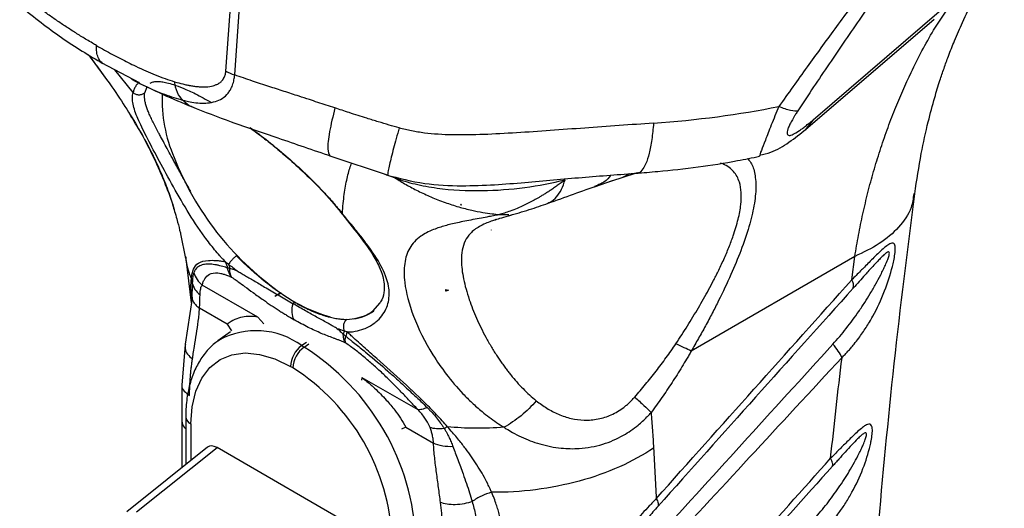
# Model space of a CAD drawing. Header units: millimetres. Extents: x 13 to 546, y 13 to 419.
# Tile 19 of 20: x 452 to 509, y 304 to 331. Entities that reach past the tile are written whole.
import ezdxf

# ---------------------------------------------------------------- set-up
doc = ezdxf.new("R2010")
doc.units = ezdxf.units.MM
doc.header["$LTSCALE"] = 2

msp = doc.modelspace()

# ---------------------------------------------------------------- linework, layer by layer
for p, q in [((464.227, 328.534), (465.215, 342.152)), ((464.729, 328.316), (465.717, 341.934)), ((497.635, 325.76), (504.951, 332.029)), ((497.211, 325.217), (504.528, 331.485)), ((456.572, 329.257), (457.493, 327.983)), ((457.173, 328.998), (459.293, 327.881)), ((458.949, 327.31), (457.913, 328.608)), ((458.851, 328.079), (459.282, 327.863)), ((459.616, 327.308), (459.757, 327.639)), ((497.635, 325.76), (497.21, 325.217)), ((470.143, 323.721), (473.454, 322.625)), ((473.128, 322.733), (473.852, 322.459)), ((487.567, 322.729), (486.751, 322.474)), ((487.186, 322.699), (486.751, 322.474)), ((473.447, 322.681), (473.461, 322.664)), ((473.852, 322.459), (473.79, 322.489)), ((485.204, 321.953), (486.234, 322.304)), ((486.23, 322.299), (485.833, 322.166)), ((486.751, 322.474), (486.23, 322.299)), ((485.398, 322.052), (485.202, 321.963)), ((477.606, 320.921), (477.577, 320.938)), ((477.606, 320.95), (477.606, 320.921)), ((477.606, 320.921), (477.631, 320.936)), ((479.79, 320.374), (480.333, 320.38)), ((479.319, 319.498), (479.318, 319.498)), ((479.32, 319.499), (479.319, 319.499)), ((479.32, 319.499), (479.319, 319.498)), ((479.319, 319.498), (479.319, 319.499)), ((461.646, 319.287), (461.939, 317.874)), ((461.941, 317.849), (462.261, 315.355)), ((500.013, 317.989), (490.704, 312.615)), ((499.837, 316.658), (500.013, 317.989)), ((466.055, 314.534), (462.88, 316.366)), ((476.747, 316.017), (476.722, 316.042)), ((476.747, 316.017), (476.747, 316.115)), ((476.898, 316.067), (476.747, 316.017)), ((462.302, 315.629), (461.906, 312.996)), ((462.291, 315.756), (462.278, 315.598)), ((462.291, 315.756), (462.306, 315.614)), ((467.35, 315.921), (467.01, 315.724)), ((464.306, 314.15), (462.728, 315.061)), ((472.979, 315.348), (472.571, 314.888)), ((466.055, 314.534), (466.389, 314.164)), ((464.306, 314.15), (464.55, 313.754)), ((464.494, 313.715), (463.776, 313.191)), ((463.776, 313.191), (463.842, 313.237)), ((461.905, 312.994), (461.727, 310.67)), ((468.808, 313.1), (468.545, 312.921)), ((468.545, 312.921), (468.686, 312.839)), ((468.686, 312.839), (468.95, 313.018)), ((471.052, 313.063), (471.036, 313.073)), ((468.041, 311.653), (467.899, 311.735)), ((471.971, 311.118), (471.941, 310.959)), ((471.971, 311.118), (475.145, 309.286)), ((461.727, 310.685), (461.732, 308.625)), ((461.948, 308.875), (461.948, 306.154)), ((461.732, 308.625), (461.732, 305.982)), ((462.241, 308.467), (462.241, 306.388)), ((474.462, 308.287), (474.219, 308.172)), ((474.462, 308.287), (476.041, 307.376)), ((463.185, 307.142), (458.589, 303.472)), ((459.152, 303.468), (463.725, 307.121)), ((472.215, 302.219), (463.725, 307.121))]:
    msp.add_line(p, q)
at = {"flags": 128}
for points in [[(467.373, 315.905), (467.178, 315.814), (467.01, 315.724)], [(462.241, 308.467), (462.31, 309.449), (462.518, 310.327), (462.857, 311.078), (463.321, 311.684), (463.898, 312.131), (464.573, 312.407), (465.33, 312.506), (466.151, 312.425), (467.014, 312.165), (467.899, 311.735)]]:
    msp.add_lwpolyline(points, dxfattribs=at)
for centre, radius, start, end in [((468.752, 326.879), 8.149, 177.4018, 203.5393), ((477.102, 329.845), 17, 201.4654, 234.5074), ((499.434, 316.342), 0.513, 343.6782, 38.1285), ((472.582, 323.164), 8.938, 233.2301, 254.3373), ((471.283, 316.682), 2.242, 274.9663, 307.4273), ((465.944, 309.375), 4.397, 53.7385, 118.5646), ((469.451, 311.659), 1.554, 125.6892, 177.1989), ((469.593, 311.577), 1.554, 125.6892, 177.1989), ((461.288, 301.22), 13.774, 2.4873, 57.5127), ((461.501, 301.344), 12.208, 2.3869, 57.6131), ((462.431, 308.913), 0.484, 184.398, 246.9074)]:
    msp.add_arc(centre, radius, start, end)
for centre, major_axis, ratio, start_param, end_param in [((491.815, 304.663), (-12.075, 15.224), 0.446306, 0.066025, 0.066108), ((463.73, 306.298), (-0.504, 0.873), 0.573012, 5.501634, 6.369802)]:
    msp.add_ellipse(centre, major_axis=major_axis, ratio=ratio, start_param=start_param, end_param=end_param)
for points, knots in [([(515.817, 345.728), (515.824, 345.81), (515.851, 346.109), (515.841, 346.548), (515.783, 347.029), (515.66, 347.413), (515.476, 347.701), (515.225, 347.888), (514.912, 347.968), (514.563, 347.943), (514.193, 347.839), (513.818, 347.678), (513.339, 347.416), (512.73, 347.009), (511.951, 346.394), (511.078, 345.623), (510.128, 344.705), (509.118, 343.66), (507.99, 342.429), (506.715, 340.97), (505.289, 339.265), (503.774, 337.388), (502.171, 335.339), (500.522, 333.168), (498.883, 330.958), (497.269, 328.738), (496.224, 327.271), (495.692, 326.522)], [0, 0, 0, 0, 0.01619, 0.058783, 0.099264, 0.13771, 0.176348, 0.213082, 0.248059, 0.281445, 0.306823, 0.331469, 0.355499, 0.390655, 0.425165, 0.460998, 0.497117, 0.532329, 0.56907, 0.613836, 0.661578, 0.712706, 0.767081, 0.825536, 0.884374, 0.941032, 1, 1, 1, 1]), ([(514.764, 341.463), (514.791, 341.584), (514.844, 341.826), (514.915, 342.176), (514.979, 342.514), (515.056, 342.957), (515.135, 343.49), (515.214, 344.217), (515.244, 344.917), (515.201, 345.565), (515.073, 346.174), (514.775, 346.702), (514.256, 346.895), (513.662, 346.786), (513.12, 346.556), (512.477, 346.158), (511.735, 345.589), (510.907, 344.851), (510.01, 343.962), (509.066, 342.95), (507.77, 341.473), (506.115, 339.448), (504.154, 336.886), (502.234, 334.258), (500.68, 332.051), (499.457, 330.277), (498.557, 328.953), (497.658, 327.615), (497.072, 326.729), (496.773, 326.278)], [0, 0, 0, 0, 0.01617, 0.032066, 0.047692, 0.063049, 0.094987, 0.126007, 0.176299, 0.213968, 0.251581, 0.314094, 0.376347, 0.407402, 0.438372, 0.469288, 0.500152, 0.531014, 0.561905, 0.592845, 0.623871, 0.68606, 0.748525, 0.811187, 0.874025, 0.905011, 0.936964, 0.967916, 1, 1, 1, 1]), ([(503.426, 321.563), (503.54, 322.33), (503.749, 323.728), (504.151, 325.537), (504.518, 326.916), (504.827, 327.922), (505.09, 328.702), (505.362, 329.455), (505.708, 330.333), (506.181, 331.416), (506.799, 332.686), (507.31, 333.552), (507.584, 334.015)], [0, 0, 0, 0, 0.158047, 0.288144, 0.390584, 0.465581, 0.519791, 0.576318, 0.649858, 0.740981, 0.861366, 1, 1, 1, 1]), ([(456.869, 329.99), (456.793, 330.035), (456.607, 330.142), (456.236, 330.363), (455.757, 330.656), (455.204, 331.01), (454.653, 331.377), (454.105, 331.759), (453.562, 332.157), (453.102, 332.515), (452.748, 332.805), (452.572, 332.955), (452.497, 333.02)], [0, 0, 0, 0, 0.051492, 0.125665, 0.251266, 0.376738, 0.502025, 0.627143, 0.751967, 0.876292, 0.946804, 1, 1, 1, 1]), ([(452.552, 332.219), (453.325, 331.602), (454.86, 330.376), (456.443, 329.433), (457.229, 328.965)], [0, 0, 0, 0, 0.503433, 1, 1, 1, 1]), ([(500.013, 317.989), (500.081, 318.396), (500.219, 319.216), (500.47, 320.429), (500.755, 321.636), (501.08, 322.835), (501.443, 324.022), (501.845, 325.198), (502.416, 326.697), (503.269, 328.616), (504.29, 330.594), (505.09, 331.771), (505.394, 332.218)], [0, 0, 0, 0, 0.076279, 0.153371, 0.231277, 0.309998, 0.389536, 0.46989, 0.551061, 0.703755, 0.887408, 1, 1, 1, 1]), ([(457.208, 328.992), (457.177, 329.012), (457.07, 329.082), (456.953, 329.295), (456.862, 329.609), (456.867, 329.865), (456.869, 329.99)], [0, 0, 0, 0, 0.121108, 0.416702, 0.712286, 1, 1, 1, 1]), ([(456.869, 329.99), (457.023, 329.902), (457.329, 329.728), (457.783, 329.479), (458.229, 329.243), (458.668, 329.021), (459.149, 328.788), (459.663, 328.551), (460.222, 328.315), (460.768, 328.104), (461.134, 327.988), (461.311, 327.931)], [0, 0, 0, 0, 0.1042596, 0.2065655, 0.3069437, 0.4054221, 0.5020298, 0.6313704, 0.7519726, 0.8793378, 1, 1, 1, 1]), ([(456.366, 329.507), (456.413, 329.45), (456.594, 329.232), (456.75, 329.007), (456.864, 328.841)], [0, 0, 0, 0, 0.262755, 1, 1, 1, 1]), ([(456.871, 328.846), (457.125, 328.497), (457.701, 327.708), (458.509, 326.508), (459.281, 325.253), (459.939, 324.047), (460.479, 322.91), (460.899, 321.867), (461.171, 321.07), (461.278, 320.683), (461.313, 320.557)], [0, 0, 0, 0, 0.107615, 0.243924, 0.382923, 0.520157, 0.658232, 0.796689, 0.933543, 1, 1, 1, 1]), ([(461.311, 327.931), (461.475, 327.882), (461.712, 327.817), (461.971, 327.757), (462.097, 327.732), (462.159, 327.72), (462.185, 327.715), (462.202, 327.712), (462.21, 327.711), (462.298, 327.695), (462.412, 327.677), (462.538, 327.662), (462.6, 327.655), (462.626, 327.653), (462.643, 327.651), (462.651, 327.651), (462.736, 327.644), (462.846, 327.638), (462.967, 327.637), (463.027, 327.638), (463.056, 327.639), (463.068, 327.64), (463.077, 327.64), (463.08, 327.64), (463.241, 327.648), (463.452, 327.679), (463.657, 327.75), (463.75, 327.794), (463.793, 327.818), (463.812, 327.829), (463.824, 327.836), (463.828, 327.839), (463.892, 327.88), (463.967, 327.941), (464.04, 328.025), (464.068, 328.063), (464.086, 328.089), (464.094, 328.102), (464.12, 328.146), (464.136, 328.176), (464.163, 328.24), (464.175, 328.273), (464.207, 328.38), (464.221, 328.455), (464.227, 328.534)], [0, 0, 0, 0, 0.125, 0.1875, 0.21875, 0.234375, 0.242187, 0.242187, 0.25, 0.25, 0.3125, 0.34375, 0.359375, 0.367187, 0.367187, 0.375, 0.375, 0.4375, 0.46875, 0.484375, 0.492187, 0.496094, 0.496094, 0.5, 0.5, 0.625, 0.6875, 0.71875, 0.734375, 0.742187, 0.742187, 0.75, 0.75, 0.8125, 0.84375, 0.859375, 0.859375, 0.875, 0.875, 0.90625, 0.90625, 0.9375, 0.9375, 1, 1, 1, 1]), ([(461.804, 326.872), (461.847, 326.861), (462.008, 326.823), (462.329, 326.759), (462.753, 326.709), (463.205, 326.713), (463.631, 326.791), (464.031, 326.964), (464.312, 327.206), (464.495, 327.478), (464.615, 327.727), (464.691, 328.014), (464.717, 328.225), (464.729, 328.316)], [0, 0, 0, 0, 0.03374, 0.125053, 0.250077, 0.371012, 0.500151, 0.623256, 0.750025, 0.808748, 0.87503, 0.945973, 1, 1, 1, 1]), ([(470.432, 326.441), (470.268, 326.494), (469.943, 326.598), (469.458, 326.755), (468.942, 326.927), (468.302, 327.136), (467.534, 327.383), (466.648, 327.671), (465.708, 327.979), (465.065, 328.201), (464.729, 328.316)], [0, 0, 0, 0, 0.083756, 0.167085, 0.250006, 0.351055, 0.500017, 0.651219, 0.817916, 1, 1, 1, 1]), ([(458.85, 328.077), (459.444, 327.78), (460.561, 327.223), (461.751, 326.73), (462.308, 326.499)], [0, 0, 0, 0, 0.532353, 1, 1, 1, 1]), ([(459.304, 327.888), (459.278, 327.87), (459.2, 327.817), (459.102, 327.693), (459.006, 327.522), (458.968, 327.381), (458.949, 327.31)], [0, 0, 0, 0, 0.142484, 0.428843, 0.714412, 1, 1, 1, 1]), ([(459.282, 327.863), (459.396, 327.805), (459.889, 327.556), (460.738, 327.191), (461.449, 326.978), (461.804, 326.872)], [0, 0, 0, 0, 0.131054, 0.565584, 1, 1, 1, 1]), ([(459.915, 327.844), (459.966, 327.873), (460.06, 327.928), (460.284, 327.952), (460.547, 327.937), (460.875, 327.878), (461.274, 327.767), (461.813, 327.567), (462.52, 327.246), (463.094, 326.926), (463.402, 326.755)], [0, 0, 0, 0, 0.147196, 0.27226, 0.374969, 0.460403, 0.562071, 0.685833, 0.831815, 1, 1, 1, 1]), ([(461.804, 326.872), (461.671, 326.983), (461.556, 327.137), (461.387, 327.503), (461.334, 327.715), (461.311, 327.931)], [0, 0, 0, 0, 0.5, 0.5, 1, 1, 1, 1]), ([(464.189, 317.704), (464.132, 317.764), (464.029, 317.873), (463.827, 318.096), (463.487, 318.491), (462.836, 319.332), (462, 320.611), (461.119, 322.159), (460.341, 323.604), (459.684, 324.849), (459.185, 325.864), (458.948, 326.541), (458.902, 326.946), (458.914, 327.16), (458.938, 327.26), (458.949, 327.31)], [0, 0, 0, 0, 0.017226, 0.03125, 0.0625, 0.125, 0.25, 0.374999, 0.5, 0.625, 0.75, 0.875, 0.9375, 0.96875, 1, 1, 1, 1]), ([(458.949, 327.31), (458.991, 327.275), (459.043, 327.244), (459.158, 327.201), (459.222, 327.189), (459.349, 327.188), (459.413, 327.2), (459.526, 327.242), (459.575, 327.273), (459.616, 327.308)], [0, 0, 0, 0, 0.25, 0.25, 0.5, 0.5, 0.75, 0.75, 1, 1, 1, 1]), ([(462.234, 321.685), (462.186, 321.767), (462.092, 321.933), (461.955, 322.179), (461.819, 322.423), (461.687, 322.664), (461.557, 322.901), (461.429, 323.135), (461.305, 323.364), (461.142, 323.663), (460.946, 324.024), (460.722, 324.434), (460.543, 324.766), (460.412, 325.012), (460.293, 325.235), (460.164, 325.485), (460.022, 325.768), (459.897, 326.033), (459.791, 326.281), (459.705, 326.514), (459.642, 326.732), (459.604, 326.937), (459.591, 327.129), (459.608, 327.248), (459.616, 327.308)], [0, 0, 0, 0, 0.03124, 0.062497, 0.093768, 0.125049, 0.156339, 0.187638, 0.218947, 0.250266, 0.312904, 0.375544, 0.438204, 0.474293, 0.500866, 0.556528, 0.612151, 0.667738, 0.723284, 0.778773, 0.834193, 0.889537, 0.94481, 1, 1, 1, 1]), ([(462.317, 326.507), (462.301, 326.509), (462.094, 326.543), (461.943, 326.714), (461.804, 326.872)], [0, 0, 0, 0, 0.077151, 1, 1, 1, 1]), ([(462.265, 326.516), (463.014, 326.225), (464.629, 325.597), (467.274, 324.705), (469.19, 324.049), (470.196, 323.704)], [0, 0, 0, 0, 0.291221, 0.627721, 1, 1, 1, 1]), ([(470.432, 326.441), (470.318, 325.966), (470.086, 324.988), (469.981, 324.006), (470.097, 323.82), (470.154, 323.728)], [0, 0, 0, 0, 0.324845, 0.66729, 1, 1, 1, 1]), ([(474.091, 325.302), (473.899, 325.357), (473.501, 325.47), (472.888, 325.654), (472.132, 325.889), (471.307, 326.152), (470.704, 326.351), (470.432, 326.441)], [0, 0, 0, 0, 0.155701, 0.322346, 0.500009, 0.774593, 1, 1, 1, 1]), ([(495.692, 326.522), (495.543, 326.16), (495.32, 325.617), (495.076, 325.007), (494.867, 324.473), (494.677, 323.978), (494.576, 323.693), (494.585, 323.706), (494.589, 323.71)], [0, 0, 0, 0, 0.217979, 0.326564, 0.43637, 0.653007, 0.873305, 1, 1, 1, 1]), ([(496.773, 326.278), (496.68, 326.254), (496.541, 326.259), (496.173, 326.339), (495.945, 326.415), (495.692, 326.522)], [0, 0, 0, 0, 0.5, 0.5, 1, 1, 1, 1]), ([(496.773, 326.278), (496.751, 326.244), (496.707, 326.177), (496.644, 326.078), (496.574, 325.965), (496.499, 325.84), (496.397, 325.661), (496.291, 325.454), (496.203, 325.242), (496.159, 325.077), (496.159, 324.961), (496.198, 324.893), (496.3, 324.862), (496.503, 324.926), (496.769, 325.085), (497.012, 325.257), (497.207, 325.407), (497.416, 325.575), (497.56, 325.697), (497.635, 325.76)], [0, 0, 0, 0, 0.0201935, 0.0400148, 0.0595188, 0.088858, 0.117437, 0.1740586, 0.2300997, 0.2864007, 0.3437432, 0.4026115, 0.4632751, 0.5895967, 0.7219712, 0.7887738, 0.8590834, 0.9276456, 1, 1, 1, 1]), ([(458.792, 326.026), (458.995, 325.691), (459.509, 324.845), (460.152, 323.578), (460.745, 322.213), (461.12, 321.207), (461.272, 320.682), (461.309, 320.555)], [0, 0, 0, 0, 0.173503, 0.43809, 0.665236, 0.918907, 1, 1, 1, 1]), ([(488.561, 325.575), (487.266, 325.483), (485.952, 325.39), (483.336, 325.201), (482.032, 325.104), (480.133, 324.985), (479.509, 324.951), (478.293, 324.906), (477.701, 324.895), (476.567, 324.917), (476.028, 324.95), (475.272, 325.046), (475.029, 325.086), (474.554, 325.182), (474.324, 325.237), (474.091, 325.302)], [0, 0, 0, 0, 0.25, 0.25, 0.5, 0.5, 0.625, 0.625, 0.75, 0.75, 0.875, 0.875, 0.9375, 0.9375, 1, 1, 1, 1]), ([(488.561, 325.575), (488.532, 325.253), (488.473, 324.61), (488.322, 323.836), (488.132, 323.235), (487.904, 322.87), (487.725, 322.71), (487.621, 322.743), (487.608, 322.747)], [0, 0, 0, 0, 0.194401, 0.388802, 0.583203, 0.777604, 0.972005, 1, 1, 1, 1]), ([(465.596, 325.328), (465.818, 325.167), (466.376, 324.761), (467.273, 324.036), (468.26, 323.18), (469.044, 322.434), (469.639, 321.825), (470.067, 321.364), (470.477, 320.901), (470.729, 320.591), (470.856, 320.437)], [0, 0, 0, 0, 0.116436, 0.293326, 0.469613, 0.646623, 0.734594, 0.823362, 0.911684, 1, 1, 1, 1]), ([(465.634, 325.289), (465.876, 325.11), (466.306, 324.792), (466.976, 324.26), (467.717, 323.641), (468.644, 322.807), (469.749, 321.721), (470.434, 320.907), (470.808, 320.463)], [0, 0, 0, 0, 0.12883, 0.228584, 0.356001, 0.527222, 0.742, 1, 1, 1, 1]), ([(474.091, 325.302), (473.978, 324.897), (473.744, 324.057), (473.523, 323.174), (473.417, 322.686), (473.442, 322.682), (473.447, 322.681)], [0, 0, 0, 0, 0.284612, 0.5903958, 0.9069016, 1, 1, 1, 1]), ([(494.597, 323.761), (494.812, 323.806), (495.404, 323.933), (496.302, 324.481), (496.921, 324.983), (497.237, 325.239)], [0, 0, 0, 0, 0.218477, 0.601137, 1, 1, 1, 1]), ([(470.856, 320.437), (470.871, 320.628), (470.901, 321.01), (470.963, 321.527), (471.037, 322.003), (471.123, 322.436), (471.222, 322.825), (471.31, 323.117), (471.371, 323.263), (471.39, 323.309)], [0, 0, 0, 0, 0.154453, 0.30963, 0.464397, 0.619127, 0.774421, 0.93031, 1, 1, 1, 1]), ([(487.562, 322.729), (487.975, 322.761), (489.164, 322.851), (491.1, 323.077), (493.035, 323.367), (494.177, 323.608), (494.592, 323.696)], [0, 0, 0, 0, 0.171348, 0.493151, 0.815897, 1, 1, 1, 1]), ([(493.91, 323.557), (493.963, 323.504), (494.149, 323.316), (494.328, 322.79), (494.416, 321.962), (494.303, 320.909), (494.01, 319.688), (493.556, 318.354), (492.968, 316.935), (492.4, 315.739), (491.901, 314.764), (491.517, 314.045), (491.116, 313.325), (490.842, 312.852), (490.704, 312.615)], [0, 0, 0, 0, 0.040893, 0.144756, 0.252668, 0.358557, 0.463637, 0.57236, 0.676062, 0.786163, 0.838761, 0.893099, 0.946549, 1, 1, 1, 1]), ([(492.23, 317.134), (492.34, 317.363), (492.563, 317.827), (492.851, 318.506), (493.144, 319.282), (493.394, 320.117), (493.547, 320.95), (493.568, 321.658), (493.477, 322.174), (493.317, 322.552), (493.124, 322.83), (492.855, 323.07), (492.603, 323.226), (492.417, 323.278), (492.375, 323.29)], [0, 0, 0, 0, 0.072279, 0.146139, 0.217903, 0.327987, 0.435637, 0.538777, 0.644342, 0.717237, 0.792831, 0.871671, 0.971056, 1, 1, 1, 1]), ([(494.589, 323.71), (494.584, 323.696), (494.579, 323.676), (494.597, 323.72), (494.601, 323.731)], [0, 0, 0, 0, 0.761718, 1, 1, 1, 1]), ([(473.344, 322.637), (474.073, 322.448), (475.486, 322.081), (477.568, 321.989), (479.467, 322.059), (481.751, 322.241), (484.496, 322.501), (486.626, 322.659), (487.686, 322.738)], [0, 0, 0, 0, 0.155694, 0.301834, 0.431302, 0.550377, 0.776146, 1, 1, 1, 1]), ([(473.852, 322.459), (474.208, 322.325), (474.594, 322.21), (475.401, 322.018), (475.82, 321.942), (477.093, 321.768), (477.956, 321.725), (479.632, 321.748), (480.446, 321.812), (482.021, 322.023), (482.782, 322.168), (483.527, 322.352)], [0, 0, 0, 0, 0.125, 0.125, 0.25, 0.25, 0.5, 0.5, 0.75, 0.75, 1, 1, 1, 1]), ([(473.852, 322.459), (473.954, 322.395), (474.161, 322.266), (474.481, 322.079), (474.815, 321.895), (475.163, 321.716), (475.525, 321.542), (475.902, 321.374), (476.294, 321.213), (476.816, 321.017), (477.456, 320.81), (478.178, 320.626), (478.815, 320.501), (479.34, 320.421), (479.653, 320.389), (479.79, 320.374)], [0, 0, 0, 0, 0.056484, 0.114667, 0.174557, 0.236162, 0.299493, 0.364567, 0.431401, 0.500014, 0.629373, 0.750011, 0.851414, 0.934804, 1, 1, 1, 1]), ([(483.527, 322.352), (483.452, 322.295), (483.307, 322.182), (483.089, 322.023), (482.879, 321.875), (482.677, 321.74), (482.485, 321.616), (482.304, 321.504), (482.134, 321.403), (481.978, 321.312), (481.835, 321.232), (481.59, 321.098), (481.245, 320.924), (480.812, 320.731), (480.424, 320.578), (480.089, 320.46), (479.885, 320.401), (479.79, 320.374)], [0, 0, 0, 0, 0.065423, 0.127644, 0.186579, 0.242153, 0.294269, 0.342856, 0.387818, 0.429053, 0.466464, 0.499944, 0.621134, 0.732576, 0.833561, 0.922973, 1, 1, 1, 1]), ([(482.539, 321.03), (482.585, 321.046), (482.774, 321.11), (483.048, 321.369), (483.345, 321.789), (483.467, 322.166), (483.527, 322.352)], [0, 0, 0, 0, 0.097211, 0.400067, 0.702923, 1, 1, 1, 1]), ([(486.128, 322.617), (486.106, 322.586), (485.968, 322.387), (485.72, 322.188), (485.473, 322.084), (485.398, 322.052)], [0, 0, 0, 0, 0.111599, 0.730762, 1, 1, 1, 1]), ([(482.53, 321.01), (483.03, 321.189), (484.034, 321.548), (484.958, 321.876), (485.421, 322.041)], [0, 0, 0, 0, 0.498499, 1, 1, 1, 1]), ([(480.332, 320.314), (480.425, 320.34), (480.609, 320.39), (481.009, 320.505), (481.703, 320.72), (482.214, 320.899), (482.558, 321.02)], [0, 0, 0, 0, 0.12534, 0.250169, 0.49643, 1, 1, 1, 1]), ([(503.367, 321.565), (503.334, 321.297), (503.25, 320.62), (502.567, 319.653), (501.493, 318.703), (500.496, 318.222), (500.013, 317.989)], [0, 0, 0, 0, 0.186492, 0.470257, 0.742782, 1, 1, 1, 1]), ([(501.319, 302.285), (501.613, 305.486), (502.2, 311.889), (503.017, 318.338), (503.426, 321.563)], [0, 0, 0, 0, 0.499906, 1, 1, 1, 1]), ([(461.313, 320.557), (461.355, 320.411), (461.477, 319.993), (461.571, 319.59), (461.634, 319.354), (461.652, 319.288)], [0, 0, 0, 0, 0.2769242, 0.7964396, 1, 1, 1, 1]), ([(470.74, 320.535), (471.11, 320.076), (471.79, 319.232), (472.518, 318.225), (472.947, 317.458), (473.162, 316.879), (473.258, 316.389), (473.232, 315.902), (473.146, 315.528), (472.997, 315.367), (472.979, 315.348)], [0, 0, 0, 0, 0.205484, 0.377361, 0.516713, 0.624537, 0.716601, 0.834474, 0.980652, 1, 1, 1, 1]), ([(470.855, 320.437), (470.825, 320.446), (470.784, 320.458), (470.781, 320.5), (470.78, 320.512)], [0, 0, 0, 0, 0.718607, 1, 1, 1, 1]), ([(471.129, 313.698), (471.175, 313.699), (471.333, 313.702), (471.658, 313.74), (472.146, 313.875), (472.565, 314.104), (473.043, 314.497), (473.436, 315.062), (473.578, 315.948), (473.349, 316.939), (472.861, 317.831), (472.316, 318.608), (471.956, 319.076), (471.638, 319.476), (471.354, 319.827), (471.081, 320.161), (470.905, 320.376), (470.855, 320.437)], [0, 0, 0, 0, 0.017659, 0.059399, 0.124997, 0.214967, 0.249998, 0.379811, 0.499998, 0.615426, 0.749983, 0.812524, 0.874984, 0.900838, 0.937501, 0.982538, 1, 1, 1, 1]), ([(479.79, 320.374), (479.706, 320.357), (479.505, 320.316), (479.16, 320.251), (478.738, 320.171), (478.279, 320.086), (477.825, 319.998), (477.408, 319.911), (477.036, 319.827), (476.691, 319.739), (476.363, 319.639), (476.001, 319.509), (475.643, 319.347), (475.125, 319.032), (474.638, 318.504), (474.354, 317.625), (474.363, 316.369), (474.815, 314.628), (475.72, 312.784), (476.754, 311.28), (477.524, 310.37), (478.232, 309.665), (478.735, 309.22), (479.209, 308.847), (479.625, 308.548), (479.913, 308.367), (480.056, 308.277)], [0, 0, 0, 0, 0.009929, 0.023755, 0.041334, 0.06249, 0.083779, 0.10458, 0.124964, 0.143539, 0.164412, 0.187545, 0.219541, 0.250075, 0.333668, 0.41689, 0.500375, 0.624513, 0.750054, 0.811048, 0.875025, 0.905296, 0.937509, 0.958743, 0.979572, 1, 1, 1, 1]), ([(479.593, 320.089), (479.502, 320.058), (479.28, 319.984), (478.963, 319.855), (478.641, 319.695), (478.36, 319.51), (478.067, 319.249), (477.814, 318.88), (477.653, 318.362), (477.604, 317.663), (477.72, 316.74), (477.983, 315.79), (478.263, 315.023), (478.482, 314.494), (478.732, 313.952), (479.013, 313.398), (479.23, 313.023), (479.338, 312.837)], [0, 0, 0, 0, 0.024373, 0.059236, 0.103058, 0.147773, 0.193651, 0.280221, 0.370391, 0.462459, 0.59686, 0.731202, 0.785902, 0.83935, 0.892999, 0.946708, 1, 1, 1, 1]), ([(479.569, 320.082), (479.676, 320.116), (479.897, 320.187), (480.264, 320.294), (480.454, 320.35)], [0, 0, 0, 0, 0.484149, 1, 1, 1, 1]), ([(498.764, 313.001), (498.895, 313.148), (499.156, 313.442), (499.655, 314.056), (500.13, 314.701), (500.575, 315.368), (500.902, 315.891), (501.205, 316.413), (501.449, 316.869), (501.627, 317.226), (501.762, 317.517), (501.879, 317.792), (501.959, 318.028), (501.988, 318.183), (501.967, 318.255), (501.905, 318.254), (501.805, 318.196), (501.655, 318.069), (501.468, 317.886), (501.257, 317.665), (500.969, 317.355), (500.634, 316.986), (500.264, 316.574), (500.039, 316.323), (499.926, 316.198)], [0, 0, 0, 0, 0.062512, 0.125023, 0.250026, 0.314153, 0.37509, 0.441226, 0.500125, 0.533289, 0.562645, 0.598204, 0.625108, 0.641842, 0.6562, 0.670094, 0.687385, 0.714718, 0.749909, 0.783105, 0.821406, 0.892835, 0.946421, 1, 1, 1, 1]), ([(499.286, 312.249), (499.343, 312.307), (499.457, 312.422), (499.621, 312.599), (499.796, 312.791), (500.004, 313.039), (500.3, 313.422), (500.662, 313.945), (501.18, 314.82), (501.716, 315.967), (502.076, 317.07), (502.235, 317.768), (502.301, 318.143), (502.325, 318.465), (502.291, 318.645), (502.239, 318.734), (502.163, 318.765), (502.063, 318.742), (501.914, 318.669), (501.695, 318.496), (501.408, 318.232), (501.112, 317.944), (500.831, 317.663), (500.576, 317.407), (500.332, 317.16), (500.093, 316.915), (499.923, 316.744), (499.837, 316.658)], [0, 0, 0, 0, 0.020994, 0.041826, 0.062511, 0.088341, 0.125033, 0.186784, 0.250039, 0.38105, 0.499702, 0.527588, 0.5622, 0.60093, 0.624728, 0.643908, 0.664895, 0.687382, 0.708211, 0.749899, 0.795946, 0.837527, 0.874982, 0.909773, 0.93749, 0.968469, 1, 1, 1, 1]), ([(461.943, 317.967), (461.948, 317.889), (461.974, 317.46), (462.133, 317.055), (462.264, 316.723)], [0, 0, 0, 0, 0.182468, 1, 1, 1, 1]), ([(462.264, 316.723), (462.27, 316.775), (462.282, 316.88), (462.315, 317.071), (462.404, 317.359), (462.635, 317.652), (463.093, 317.78), (463.58, 317.773), (463.862, 317.749), (464.042, 317.724), (464.135, 317.711), (464.189, 317.704)], [0, 0, 0, 0, 0.062511, 0.125022, 0.250027, 0.499911, 0.749955, 0.874978, 0.937489, 0.964224, 1, 1, 1, 1]), ([(464.189, 317.704), (464.22, 317.679), (464.282, 317.628), (464.347, 317.578), (464.379, 317.553)], [0, 0, 0, 0, 0.493961, 1, 1, 1, 1]), ([(464.83, 318.034), (464.791, 318.002), (464.748, 317.964), (464.657, 317.879), (464.61, 317.832), (464.523, 317.739), (464.484, 317.694), (464.42, 317.615), (464.396, 317.58), (464.379, 317.553)], [0, 0, 0, 0, 0.25, 0.25, 0.5, 0.5, 0.75, 0.75, 1, 1, 1, 1]), ([(468.147, 315.39), (467.6, 315.706), (467.038, 316.094), (465.921, 316.986), (465.366, 317.49), (464.83, 318.034)], [0, 0, 0, 0, 0.5, 0.5, 1, 1, 1, 1]), ([(464.33, 317.334), (464.286, 317.347), (464.19, 317.378), (464.041, 317.423), (463.867, 317.471), (463.685, 317.512), (463.456, 317.549), (463.197, 317.568), (462.969, 317.542), (462.762, 317.476), (462.627, 317.386), (462.535, 317.29), (462.482, 317.219), (462.439, 317.15), (462.413, 317.095), (462.4, 317.067)], [0, 0, 0, 0, 0.03519, 0.076873, 0.124995, 0.188461, 0.249995, 0.36469, 0.499992, 0.593614, 0.749998, 0.828121, 0.875, 0.937419, 1, 1, 1, 1]), ([(464.379, 317.553), (464.459, 317.491), (464.622, 317.363), (464.789, 317.237), (464.874, 317.173)], [0, 0, 0, 0, 0.486648, 1, 1, 1, 1]), ([(464.874, 317.173), (464.822, 317.191), (464.72, 317.226), (464.581, 317.271), (464.495, 317.295), (464.455, 317.306)], [0, 0, 0, 0, 0.356905, 0.696193, 1, 1, 1, 1]), ([(464.874, 317.173), (464.949, 317.129), (465.104, 317.037), (465.35, 316.894), (465.616, 316.739), (465.901, 316.572), (466.203, 316.393), (466.54, 316.193), (466.907, 315.975), (467.294, 315.745), (467.68, 315.519), (467.93, 315.376), (468.056, 315.305)], [0, 0, 0, 0, 0.06886, 0.143468, 0.22383, 0.309989, 0.402017, 0.500002, 0.621754, 0.745594, 0.871648, 1, 1, 1, 1]), ([(489.836, 313.033), (489.946, 313.201), (490.167, 313.536), (490.598, 314.213), (491.118, 315.067), (491.607, 315.928), (491.927, 316.532), (492.103, 316.876), (492.188, 317.048), (492.23, 317.134)], [0, 0, 0, 0, 0.125015, 0.250031, 0.500012, 0.749972, 0.874982, 0.93749, 1, 1, 1, 1]), ([(462.276, 315.563), (462.267, 315.699), (462.246, 315.996), (462.237, 316.383), (462.255, 316.611), (462.264, 316.723)], [0, 0, 0, 0, 0.300025, 0.652627, 1, 1, 1, 1]), ([(462.4, 317.067), (462.394, 317.052), (462.381, 317.02), (462.36, 316.946), (462.34, 316.833), (462.326, 316.674), (462.32, 316.546), (462.317, 316.482)], [0, 0, 0, 0, 0.113518, 0.249997, 0.499998, 0.749999, 1, 1, 1, 1]), ([(462.4, 317.067), (462.442, 316.933), (462.506, 316.803), (462.669, 316.564), (462.769, 316.456), (462.88, 316.366)], [0, 0, 0, 0, 0.5, 0.5, 1, 1, 1, 1]), ([(462.88, 316.366), (462.89, 316.399), (462.909, 316.464), (462.955, 316.588), (463.056, 316.789), (463.27, 317.016), (463.615, 317.085), (463.939, 317.032), (464.12, 316.985), (464.286, 316.928), (464.409, 316.879), (464.482, 316.848), (464.519, 316.832), (464.537, 316.824)], [0, 0, 0, 0, 0.062549, 0.125096, 0.250185, 0.500189, 0.74981, 0.812357, 0.874904, 0.937451, 0.968726, 0.984362, 1, 1, 1, 1]), ([(464.553, 316.815), (464.598, 316.786), (464.723, 316.705), (464.972, 316.527), (465.335, 316.261), (465.813, 315.91), (466.318, 315.549), (466.811, 315.21), (467.181, 314.965), (467.471, 314.781), (467.757, 314.606), (467.969, 314.479), (468.11, 314.395)], [0, 0, 0, 0, 0.038234, 0.105995, 0.206358, 0.337807, 0.500018, 0.624605, 0.750009, 0.812506, 0.875004, 1, 1, 1, 1]), ([(462.317, 316.482), (462.315, 316.429), (462.312, 316.324), (462.307, 316.146), (462.301, 315.959), (462.294, 315.824), (462.291, 315.756)], [0, 0, 0, 0, 0.25, 0.5, 0.75, 1, 1, 1, 1]), ([(462.317, 316.482), (462.343, 316.358), (462.394, 316.235), (462.547, 316.009), (462.647, 315.906), (462.762, 315.82)], [0, 0, 0, 0, 0.5, 0.5, 1, 1, 1, 1]), ([(462.762, 315.82), (462.768, 315.954), (462.778, 316.068), (462.814, 316.252), (462.841, 316.32), (462.88, 316.366)], [0, 0, 0, 0, 0.5, 0.5, 1, 1, 1, 1]), ([(499.926, 316.198), (498.072, 314.126), (494.369, 309.991), (490.67, 305.855), (488.823, 303.791)], [0, 0, 0, 0, 0.500946, 1, 1, 1, 1]), ([(462.306, 315.614), (462.308, 315.6), (462.314, 315.522), (462.388, 315.383), (462.524, 315.209), (462.66, 315.11), (462.728, 315.061)], [0, 0, 0, 0, 0.072175, 0.38361, 0.695046, 1, 1, 1, 1]), ([(462.327, 312.151), (462.343, 312.257), (462.379, 312.498), (462.456, 312.976), (462.557, 313.584), (462.646, 314.187), (462.695, 314.618), (462.715, 314.871), (462.724, 314.998), (462.728, 315.061)], [0, 0, 0, 0, 0.11091, 0.25, 0.5, 0.75, 0.875, 0.9375, 1, 1, 1, 1]), ([(468.106, 314.402), (468.047, 314.509), (468.01, 314.646), (467.992, 314.959), (468.012, 315.133), (468.056, 315.305)], [0, 0, 0, 0, 0.5, 0.5, 1, 1, 1, 1]), ([(470.569, 313.886), (470.533, 313.905), (470.465, 313.944), (470.367, 314), (470.27, 314.058), (470.143, 314.129), (469.949, 314.237), (469.691, 314.381), (469.391, 314.547), (469.082, 314.719), (468.757, 314.902), (468.416, 315.096), (468.176, 315.235), (468.056, 315.305)], [0, 0, 0, 0, 0.043438, 0.084884, 0.124998, 0.167452, 0.250003, 0.376805, 0.500006, 0.624112, 0.748497, 0.873711, 1, 1, 1, 1]), ([(468.147, 315.39), (468.22, 315.348), (468.366, 315.266), (468.58, 315.152), (468.789, 315.048), (468.993, 314.952), (469.191, 314.866), (469.383, 314.788), (469.569, 314.718), (469.75, 314.656), (469.924, 314.603), (470.093, 314.556), (470.255, 314.516), (470.412, 314.484), (470.563, 314.457), (470.707, 314.437), (470.846, 314.422), (470.98, 314.413), (471.065, 314.411), (471.107, 314.41)], [0, 0, 0, 0, 0.0672, 0.1333525, 0.1984575, 0.2625152, 0.3255256, 0.3874888, 0.4484049, 0.508274, 0.5670962, 0.6248716, 0.6816003, 0.7372825, 0.7919183, 0.8455077, 0.8980511, 0.9495484, 1, 1, 1, 1]), ([(471.107, 314.41), (471.507, 314.461), (472.041, 314.528), (472.5, 314.832), (472.632, 314.936), (472.664, 314.964), (472.667, 314.966)], [0, 0, 0, 0, 0.690837, 0.922189, 0.994238, 1, 1, 1, 1]), ([(471.036, 313.073), (471.019, 313.082), (470.986, 313.099), (470.923, 313.13), (470.817, 313.176), (470.675, 313.23), (470.509, 313.291), (470.288, 313.371), (470.009, 313.474), (469.656, 313.617), (469.293, 313.777), (468.914, 313.958), (468.52, 314.167), (468.247, 314.319), (468.111, 314.395)], [0, 0, 0, 0, 0.01559, 0.03092, 0.062487, 0.12498, 0.187476, 0.249977, 0.374969, 0.499969, 0.629624, 0.749972, 0.87489, 1, 1, 1, 1]), ([(471.107, 314.41), (471.07, 314.381), (471.034, 314.343), (470.971, 314.248), (470.946, 314.191), (470.915, 314.066), (470.91, 313.998), (470.922, 313.868), (470.939, 313.806), (470.963, 313.752)], [0, 0, 0, 0, 0.25, 0.25, 0.5, 0.5, 0.75, 0.75, 1, 1, 1, 1]), ([(470.569, 313.886), (470.624, 313.836), (470.731, 313.739), (470.851, 313.633), (470.91, 313.581)], [0, 0, 0, 0, 0.511226, 1, 1, 1, 1]), ([(463.865, 313.233), (463.797, 313.192), (463.509, 313.018), (463.092, 312.575), (462.631, 311.922), (462.286, 311.151), (462.054, 310.281), (461.958, 309.507), (461.95, 309.023), (461.948, 308.875)], [0, 0, 0, 0, 0.0518697, 0.2197159, 0.3885652, 0.5611444, 0.7385795, 0.9202051, 1, 1, 1, 1]), ([(471.051, 313.062), (471.034, 313.114), (471.024, 313.173), (471.023, 313.304), (471.031, 313.377), (471.046, 313.455)], [0, 0, 0, 0, 0.5, 0.5, 1, 1, 1, 1]), ([(471.047, 313.456), (471.096, 313.418), (471.194, 313.34), (471.393, 313.186), (471.743, 312.907), (472.451, 312.331), (473.226, 311.671), (474.001, 310.98), (474.506, 310.519), (474.965, 310.091), (475.329, 309.746), (475.564, 309.515), (475.682, 309.399)], [0, 0, 0, 0, 0.03126, 0.062519, 0.125037, 0.250074, 0.499816, 0.60573, 0.749884, 0.83307, 0.916443, 1, 1, 1, 1]), ([(476.838, 308.31), (476.736, 308.424), (476.534, 308.653), (476.113, 309.107), (475.339, 309.891), (474.154, 311.002), (472.89, 312.125), (471.999, 312.913), (471.561, 313.308), (471.312, 313.529), (471.19, 313.642), (471.129, 313.698)], [0, 0, 0, 0, 0.062532, 0.125057, 0.250107, 0.500063, 0.749885, 0.874943, 0.937471, 0.968736, 1, 1, 1, 1]), ([(461.923, 312.989), (461.911, 312.914), (461.883, 312.728), (462.022, 312.426), (462.227, 312.241), (462.327, 312.151)], [0, 0, 0, 0, 0.261904, 0.64104, 1, 1, 1, 1]), ([(475.145, 309.286), (475.067, 309.371), (474.913, 309.537), (474.602, 309.87), (474.209, 310.283), (473.72, 310.781), (473.208, 311.282), (472.683, 311.77), (472.231, 312.163), (471.871, 312.457), (471.596, 312.671), (471.322, 312.876), (471.142, 313.001), (471.052, 313.063)], [0, 0, 0, 0, 0.065374, 0.127148, 0.253817, 0.380029, 0.505572, 0.634945, 0.754338, 0.816118, 0.877569, 0.939089, 1, 1, 1, 1]), ([(479.338, 312.837), (479.392, 312.75), (479.496, 312.58), (479.657, 312.33), (479.817, 312.091), (479.975, 311.864), (480.131, 311.649), (480.285, 311.446), (480.495, 311.18), (480.773, 310.855), (481.13, 310.476), (481.5, 310.119), (481.763, 309.896), (481.892, 309.787)], [0, 0, 0, 0, 0.082394, 0.16112, 0.236186, 0.307599, 0.375372, 0.439514, 0.500041, 0.629824, 0.756293, 0.879622, 1, 1, 1, 1]), ([(487.488, 309.995), (487.592, 310.115), (487.799, 310.356), (488.207, 310.845), (488.708, 311.467), (489.192, 312.108), (489.566, 312.632), (489.746, 312.899), (489.836, 313.033)], [0, 0, 0, 0, 0.1250064, 0.2500134, 0.5000075, 0.7499913, 0.8749975, 1, 1, 1, 1]), ([(490.704, 312.615), (490.661, 312.539), (490.576, 312.388), (490.402, 312.085), (490.088, 311.561), (489.62, 310.824), (489.132, 310.103), (488.729, 309.538), (488.525, 309.257), (488.424, 309.117)], [0, 0, 0, 0, 0.062505, 0.125002, 0.250002, 0.500001, 0.750001, 0.875, 1, 1, 1, 1]), ([(488.431, 301.653), (490.148, 303.54), (493.591, 307.323), (497.037, 311.105), (498.764, 313.001)], [0, 0, 0, 0, 0.49876, 1, 1, 1, 1]), ([(499.286, 312.249), (499.235, 312.356), (499.163, 312.477), (498.985, 312.733), (498.879, 312.868), (498.764, 313.001)], [0, 0, 0, 0, 0.5, 0.5, 1, 1, 1, 1]), ([(462.166, 310.08), (462.166, 310.125), (462.166, 310.216), (462.168, 310.396), (462.178, 310.707), (462.199, 311.038), (462.23, 311.381), (462.258, 311.635), (462.292, 311.902), (462.315, 312.068), (462.327, 312.151)], [0, 0, 0, 0, 0.0625, 0.125, 0.250005, 0.499988, 0.599994, 0.749998, 0.874996, 1, 1, 1, 1]), ([(499.286, 312.249), (497.527, 310.351), (494.054, 306.603), (490.585, 302.851), (488.873, 301)], [0, 0, 0, 0, 0.506439, 1, 1, 1, 1]), ([(498.638, 306.515), (498.741, 307.47), (498.947, 309.379), (499.173, 311.292), (499.286, 312.249)], [0, 0, 0, 0, 0.5, 1, 1, 1, 1]), ([(471.971, 311.118), (472.067, 311.04), (472.243, 310.896), (472.482, 310.69), (472.741, 310.456), (473.031, 310.176), (473.337, 309.854), (473.608, 309.542), (473.881, 309.199), (474.175, 308.786), (474.365, 308.457), (474.462, 308.287)], [0, 0, 0, 0, 0.098065, 0.181389, 0.250011, 0.374494, 0.500063, 0.600529, 0.700064, 0.845711, 1, 1, 1, 1]), ([(461.735, 310.683), (461.732, 310.675), (461.696, 310.557), (461.827, 310.327), (462.056, 310.16), (462.166, 310.08)], [0, 0, 0, 0, 0.038376, 0.536574, 1, 1, 1, 1]), ([(481.892, 309.787), (481.989, 309.713), (482.181, 309.565), (482.588, 309.292), (483.143, 309.002), (483.858, 308.762), (484.623, 308.66), (485.398, 308.717), (486.168, 308.959), (486.703, 309.277), (487.033, 309.541), (487.188, 309.68), (487.34, 309.831), (487.437, 309.938), (487.488, 309.995)], [0, 0, 0, 0, 0.062538, 0.125053, 0.250068, 0.378557, 0.50018, 0.627341, 0.750126, 0.874961, 0.906221, 0.937484, 0.966701, 1, 1, 1, 1]), ([(487.488, 309.995), (487.678, 309.832), (487.856, 309.673), (488.171, 309.377), (488.309, 309.239), (488.424, 309.117)], [0, 0, 0, 0, 0.5, 0.5, 1, 1, 1, 1]), ([(475.682, 309.399), (475.576, 309.351), (475.474, 309.316), (475.292, 309.277), (475.211, 309.274), (475.145, 309.286)], [0, 0, 0, 0, 0.5, 0.5, 1, 1, 1, 1]), ([(475.843, 308.269), (475.82, 308.321), (475.776, 308.42), (475.704, 308.559), (475.631, 308.682), (475.527, 308.842), (475.372, 309.045), (475.223, 309.203), (475.145, 309.286)], [0, 0, 0, 0, 0.144052, 0.275313, 0.393943, 0.500158, 0.7406, 1, 1, 1, 1]), ([(475.682, 309.399), (475.729, 309.352), (475.824, 309.258), (476.005, 309.066), (476.219, 308.821), (476.414, 308.569), (476.554, 308.362), (476.621, 308.257), (476.655, 308.205)], [0, 0, 0, 0, 0.125, 0.25, 0.5, 0.75, 0.875, 1, 1, 1, 1]), ([(481.892, 309.787), (481.633, 309.486), (481.337, 309.196), (480.711, 308.681), (480.38, 308.457), (480.056, 308.277)], [0, 0, 0, 0, 0.5, 0.5, 1, 1, 1, 1]), ([(480.056, 308.277), (480.099, 308.25), (480.255, 308.15), (480.574, 307.959), (481.195, 307.642), (482.113, 307.291), (483.232, 307.067), (484.446, 307.044), (485.655, 307.259), (486.781, 307.745), (487.606, 308.313), (488.077, 308.745), (488.314, 308.996), (488.391, 309.081), (488.424, 309.117)], [0, 0, 0, 0, 0.0169934, 0.0624915, 0.1249788, 0.2498808, 0.3875933, 0.4998342, 0.6475012, 0.7858644, 0.8929041, 0.964292, 0.9851256, 1, 1, 1, 1]), ([(461.732, 308.625), (461.744, 308.508), (461.758, 308.354), (461.911, 308.234), (461.948, 308.206)], [0, 0, 0, 0, 0.762602, 1, 1, 1, 1]), ([(476.655, 308.205), (476.502, 308.183), (476.35, 308.177), (476.073, 308.199), (475.947, 308.227), (475.843, 308.269)], [0, 0, 0, 0, 0.5, 0.5, 1, 1, 1, 1]), ([(476.041, 307.376), (476.035, 307.436), (476.026, 307.547), (476.004, 307.698), (475.973, 307.862), (475.924, 308.051), (475.871, 308.195), (475.843, 308.269)], [0, 0, 0, 0, 0.195444, 0.362116, 0.500066, 0.744826, 1, 1, 1, 1]), ([(476.655, 308.205), (476.688, 308.15), (476.738, 308.068), (476.831, 307.901), (476.932, 307.704), (477.029, 307.488), (477.098, 307.312), (477.131, 307.224), (477.148, 307.179)], [0, 0, 0, 0, 0.166665, 0.25, 0.5, 0.75, 0.875, 1, 1, 1, 1]), ([(479.351, 304.579), (479.323, 304.643), (479.251, 304.807), (479.097, 305.132), (478.876, 305.549), (478.593, 306.023), (478.29, 306.484), (477.959, 306.947), (477.576, 307.446), (477.195, 307.903), (476.933, 308.202), (476.838, 308.31)], [0, 0, 0, 0, 0.049222, 0.125001, 0.249997, 0.373687, 0.499998, 0.619498, 0.749999, 0.909181, 1, 1, 1, 1]), ([(498.219, 302.378), (498.273, 302.433), (498.378, 302.542), (498.532, 302.708), (498.695, 302.89), (498.889, 303.122), (499.167, 303.484), (499.503, 303.974), (499.987, 304.794), (500.485, 305.867), (500.815, 306.896), (500.955, 307.549), (501.008, 307.895), (501.019, 308.194), (500.972, 308.378), (500.885, 308.47), (500.76, 308.452), (500.596, 308.375), (500.385, 308.218), (500.113, 307.977), (499.833, 307.711), (499.569, 307.452), (499.33, 307.214), (499.102, 306.984), (498.877, 306.755), (498.719, 306.595), (498.638, 306.515)], [0, 0, 0, 0, 0.021051, 0.041889, 0.062529, 0.088795, 0.125066, 0.187536, 0.250115, 0.380623, 0.499727, 0.526364, 0.562237, 0.599863, 0.624779, 0.65401, 0.687303, 0.708694, 0.749834, 0.795993, 0.837589, 0.874949, 0.909338, 0.937473, 0.968384, 1, 1, 1, 1]), ([(497.722, 303.09), (497.843, 303.228), (498.086, 303.502), (498.549, 304.074), (498.991, 304.676), (499.405, 305.298), (499.708, 305.786), (499.989, 306.273), (500.214, 306.698), (500.377, 307.031), (500.5, 307.304), (500.604, 307.561), (500.671, 307.779), (500.686, 307.917), (500.654, 307.972), (500.591, 307.964), (500.494, 307.908), (500.352, 307.791), (500.133, 307.581), (499.833, 307.269), (499.476, 306.88), (499.164, 306.535), (498.921, 306.265), (498.799, 306.129), (498.738, 306.061)], [0, 0, 0, 0, 0.0625177, 0.1250334, 0.2500463, 0.3142773, 0.3751225, 0.4414025, 0.5001694, 0.5333976, 0.5626955, 0.5984102, 0.625145, 0.6415125, 0.6562308, 0.670203, 0.6874399, 0.715045, 0.7499663, 0.8069707, 0.8749712, 0.9374832, 0.9687414, 1, 1, 1, 1]), ([(477.148, 307.179), (476.959, 307.169), (476.757, 307.178), (476.37, 307.244), (476.188, 307.301), (476.041, 307.376)], [0, 0, 0, 0, 0.5, 0.5, 1, 1, 1, 1]), ([(476.442, 304.002), (476.424, 304.143), (476.388, 304.426), (476.31, 304.992), (476.212, 305.701), (476.122, 306.407), (476.066, 306.965), (476.049, 307.239), (476.041, 307.376)], [0, 0, 0, 0, 0.125001, 0.250002, 0.500004, 0.749998, 0.874999, 1, 1, 1, 1]), ([(477.148, 307.179), (477.192, 307.059), (477.283, 306.812), (477.425, 306.432), (477.575, 306.033), (477.743, 305.58), (477.918, 305.085), (478.092, 304.562), (478.193, 304.22), (478.243, 304.054)], [0, 0, 0, 0, 0.116705, 0.238953, 0.366729, 0.500007, 0.673902, 0.840524, 1, 1, 1, 1]), ([(488.563, 307.095), (487.983, 306.707), (487.329, 306.347), (485.905, 305.712), (485.135, 305.438), (483.529, 305), (482.693, 304.835), (481.013, 304.621), (480.17, 304.573), (479.351, 304.579)], [0, 0, 0, 0, 0.25, 0.25, 0.5, 0.5, 0.75, 0.75, 1, 1, 1, 1]), ([(489.104, 295.854), (490.693, 297.63), (493.869, 301.184), (497.049, 304.738), (498.638, 306.515)], [0, 0, 0, 0, 0.5, 1, 1, 1, 1]), ([(498.738, 306.061), (498.76, 306.106), (498.763, 306.168), (498.729, 306.322), (498.692, 306.414), (498.638, 306.515)], [0, 0, 0, 0, 0.5, 0.5, 1, 1, 1, 1]), ([(479.351, 304.579), (479.164, 304.529), (478.969, 304.459), (478.59, 304.28), (478.407, 304.172), (478.243, 304.054)], [0, 0, 0, 0, 0.5, 0.5, 1, 1, 1, 1]), ([(480.001, 302.083), (479.991, 302.189), (479.97, 302.4), (479.905, 302.822), (479.813, 303.243), (479.694, 303.659), (479.585, 303.99), (479.471, 304.294), (479.385, 304.498), (479.351, 304.579)], [0, 0, 0, 0, 0.124997, 0.249994, 0.499987, 0.628044, 0.750013, 0.900781, 1, 1, 1, 1]), ([(488.714, 304.217), (488.649, 304.148), (488.518, 304.011), (488.252, 303.734), (487.784, 303.237), (487.114, 302.504), (486.492, 301.739), (486.087, 301.088), (485.892, 300.642), (485.843, 300.301), (485.878, 300.076), (485.964, 299.902), (486.127, 299.775), (486.336, 299.705), (486.533, 299.695), (486.783, 299.714), (487.128, 299.8), (487.575, 299.998), (488.04, 300.282), (488.393, 300.555), (488.672, 300.802), (488.805, 300.933), (488.873, 301)], [0, 0, 0, 0, 0.031254, 0.062504, 0.124993, 0.249999, 0.375003, 0.433631, 0.499995, 0.540344, 0.562501, 0.594321, 0.625, 0.653431, 0.687498, 0.703268, 0.749995, 0.817321, 0.874992, 0.937495, 0.968275, 1, 1, 1, 1]), ([(488.714, 304.217), (488.764, 304.126), (488.799, 304.041), (488.836, 303.897), (488.838, 303.837), (488.823, 303.791)], [0, 0, 0, 0, 0.5, 0.5, 1, 1, 1, 1]), ([(478.243, 304.054), (478.107, 304.003), (477.952, 303.959), (477.624, 303.896), (477.451, 303.878), (477.117, 303.87), (476.956, 303.881), (476.67, 303.927), (476.545, 303.961), (476.442, 304.002)], [0, 0, 0, 0, 0.25, 0.25, 0.5, 0.5, 0.75, 0.75, 1, 1, 1, 1]), ([(476.602, 301.746), (476.602, 301.832), (476.602, 302.007), (476.594, 302.277), (476.58, 302.558), (476.555, 302.931), (476.512, 303.412), (476.466, 303.8), (476.442, 304.002)], [0, 0, 0, 0, 0.118512, 0.24078, 0.36688, 0.496884, 0.736982, 1, 1, 1, 1]), ([(478.243, 304.054), (478.276, 303.928), (478.345, 303.67), (478.44, 303.275), (478.522, 302.866), (478.585, 302.458), (478.628, 302.067), (478.643, 301.818), (478.65, 301.698)], [0, 0, 0, 0, 0.158349, 0.325052, 0.500019, 0.678031, 0.844543, 1, 1, 1, 1]), ([(488.823, 303.791), (488.725, 303.681), (488.53, 303.462), (488.137, 303.015), (487.646, 302.446), (487.158, 301.846), (486.798, 301.354), (486.589, 301.029), (486.455, 300.775), (486.387, 300.603), (486.358, 300.474), (486.354, 300.376), (486.38, 300.295), (486.458, 300.234), (486.605, 300.231), (486.784, 300.293), (486.973, 300.388), (487.325, 300.607), (487.716, 300.933), (488.133, 301.333), (488.331, 301.546), (488.431, 301.653)], [0, 0, 0, 0, 0.062511, 0.1250188, 0.2500097, 0.3750549, 0.4429491, 0.5001108, 0.5342586, 0.562636, 0.5793942, 0.5939264, 0.6096028, 0.6251343, 0.6520609, 0.6875524, 0.7165086, 0.7500636, 0.8749861, 0.9374928, 1, 1, 1, 1])]:
    msp.add_open_spline(points, degree=3, knots=knots)
for points in [[(464.227, 328.534), (464.374, 328.449), (464.544, 328.376), (464.729, 328.316)], [(488.561, 325.575), (491.019, 325.749), (493.415, 326.067), (495.692, 326.522)], [(477.577, 320.938), (477.586, 320.942), (477.596, 320.946), (477.606, 320.95)], [(477.631, 320.936), (477.622, 320.94), (477.614, 320.945), (477.606, 320.95)], [(464.189, 317.704), (464.247, 317.589), (464.295, 317.464), (464.33, 317.334)], [(464.456, 317.306), (464.413, 317.315), (464.37, 317.323), (464.329, 317.333)], [(464.537, 316.824), (464.436, 316.961), (464.363, 317.139), (464.33, 317.334)], [(464.379, 317.553), (464.409, 317.474), (464.435, 317.392), (464.457, 317.307)], [(464.553, 316.815), (464.484, 316.946), (464.453, 317.111), (464.456, 317.306)], [(462.264, 316.723), (462.287, 316.643), (462.305, 316.562), (462.317, 316.482)], [(464.537, 316.823), (464.542, 316.82), (464.548, 316.817), (464.553, 316.815)], [(488.714, 304.217), (492.418, 308.367), (496.126, 312.514), (499.837, 316.658)], [(476.747, 316.115), (476.739, 316.091), (476.731, 316.067), (476.722, 316.042)], [(476.747, 316.115), (476.797, 316.098), (476.847, 316.082), (476.898, 316.067)], [(462.728, 315.061), (462.749, 315.347), (462.751, 315.608), (462.762, 315.82)], [(468.056, 315.305), (468.086, 315.338), (468.117, 315.367), (468.147, 315.39)], [(466.055, 314.534), (465.902, 314.566), (465.606, 314.603), (465.169, 314.563), (464.735, 314.416), (464.45, 314.25), (464.306, 314.15)], [(468.11, 314.395), (468.109, 314.397), (468.108, 314.4), (468.106, 314.402)], [(470.963, 313.752), (470.838, 313.792), (470.707, 313.836), (470.569, 313.886)], [(470.963, 313.752), (470.951, 313.698), (470.933, 313.641), (470.91, 313.581)], [(471.129, 313.698), (471.074, 313.715), (471.019, 313.733), (470.963, 313.752)], [(471.036, 313.073), (470.947, 313.207), (470.923, 313.37), (470.908, 313.58)], [(470.91, 313.581), (470.957, 313.536), (471.003, 313.494), (471.047, 313.456)], [(471.129, 313.698), (471.112, 313.627), (471.085, 313.545), (471.047, 313.456)], [(490.704, 312.615), (490.466, 312.723), (490.168, 312.866), (489.836, 313.033)], [(488.424, 309.117), (488.451, 308.783), (488.504, 308.115), (488.544, 307.435), (488.563, 307.095)], [(476.838, 308.31), (476.779, 308.279), (476.717, 308.244), (476.655, 308.205)], [(480.056, 308.277), (478.949, 308.187), (477.858, 308.203), (476.838, 308.31)], [(488.563, 307.095), (488.589, 306.616), (488.64, 305.659), (488.689, 304.698), (488.714, 304.217)], [(498.738, 306.061), (497.15, 304.287), (493.975, 300.74), (490.801, 297.194), (489.215, 295.42)]]:
    msp.add_open_spline(points, degree=3)

doc.saveas('drawing.dxf')
